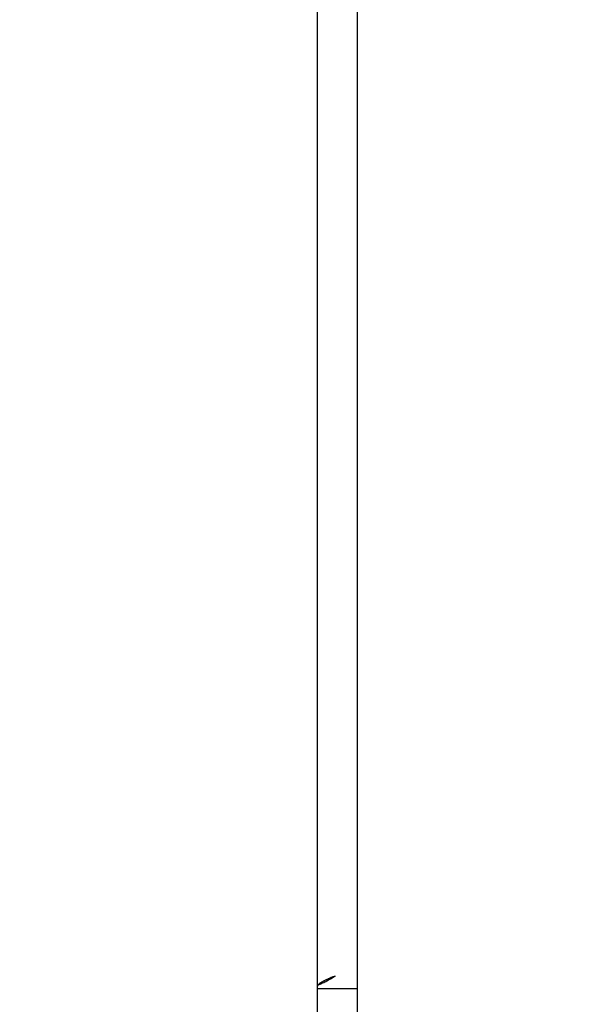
# Model space of a CAD drawing. Header units: inches. Extents: x 0 to 198, y 0 to 128.
# Tile 16 of 102: x 64.38 to 66.55, y 56.97 to 60.78. Entities that reach past the tile are written whole.
import ezdxf

# ---------------------------------------------------------------- set-up
doc = ezdxf.new("R2010")
doc.units = ezdxf.units.IN
doc.header["$LTSCALE"] = 10.872093
doc.header["$MEASUREMENT"] = 0
doc.layers.get('0').update_dxf_attribs({"linetype": 'CONTINUOUS'})
doc.layers.add('DIMENSIONS', color=7, linetype='CONTINUOUS')
doc.styles.get("Standard").update_dxf_attribs({"font": 'arial.ttf'})
doc.dimstyles.new('DIMSTYLE_1', dxfattribs={"dimtxt": 0.872093, "dimasz": 1.162791, "dimexe": 0.09, "dimexo": 0.07, "dimgap": 0.0375, "dimtad": 0, "dimtih": 1, "dimtoh": 1, "dimzin": 4, "dimdsep": 46, "dimtxsty": 'Standard', "dimblk": '_FILLED', "dimblk1": '_FILLED', "dimblk2": '_FILLED', "dimcen": 0.09, "dimazin": 1, "dimtfac": 1, "dimtofl": 0, "dimtmove": 0, "dimatfit": 3, "dimldrblk": '_FILLED', "dimfxl": 0, "dimtolj": 1, "dimtzin": 4, "dimarcsym": 0})

# ---------------------------------------------------------------- blocks, each defined once
blk = doc.blocks.new('_FILLED')
at = {"color": 0, "linetype": 'ByBlock'}
blk.add_solid([(0, 0), (-1, 0.2), (-1, -0.2)], dxfattribs=at)
blk = doc.blocks.new('*D24')
at = {"layer": 'DIMENSIONS', "color": 2, "linetype": 'Continuous'}
for p, q in [((64.2848, 74.5901), (61.9805, 74.5901)), ((65.5348, 74.5901), (67.8604, 74.5901))]:
    blk.add_line(p, q, dxfattribs=at)
at = {"layer": 'DIMENSIONS', "color": 2, "linetype": 'Continuous', "xscale": 1.1627906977, "yscale": 1.1627906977, "zscale": 1.1627906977}
blk.add_blockref('_FILLED', (64.2848, 74.5901), dxfattribs=at)
at = {"layer": 'DIMENSIONS', "color": 2, "linetype": 'Continuous', "xscale": 1.1627906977, "yscale": 1.1627906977, "zscale": 1.1627906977, "rotation": 180}
blk.add_blockref('_FILLED', (65.5348, 74.5901), dxfattribs=at)
at = {"layer": 'DIMENSIONS', "color": 2, "linetype": 'Continuous', "insert": (61.5445, 75.0261), "char_height": 0.87209, "width": 2.369888, "attachment_point": 3, "line_spacing_factor": 0.9}
blk.add_mtext('1.25', dxfattribs=at)

msp = doc.modelspace()

# ---------------------------------------------------------------- linework, layer by layer
at = {"color": 3, "linetype": 'Continuous'}
for p, q in [((65.5348, 83.4912), (65.5348, 56.7564)), ((65.6908, 83.3643), (65.6908, 56.8833)), ((65.582, 57.0671), (65.578, 57.0654)), ((65.586, 57.0688), (65.582, 57.0671)), ((65.5901, 57.0706), (65.586, 57.0688)), ((65.5963, 57.0731), (65.5901, 57.0706)), ((65.5939, 57.0702), (65.6048, 57.0765)), ((65.6048, 57.0765), (65.5963, 57.0731)), ((65.5348, 57.0287), (65.6908, 57.0287))]:
    msp.add_line(p, q, dxfattribs=at)
for points in [[(65.5387, 57.0416), (65.5394, 57.0419), (65.543, 57.0435), (65.5467, 57.0451), (65.5503, 57.0468), (65.5539, 57.0485), (65.5576, 57.0503), (65.5612, 57.0521), (65.5648, 57.054), (65.5685, 57.0559), (65.5721, 57.0579), (65.5757, 57.0599), (65.5794, 57.0619), (65.583, 57.0639), (65.5866, 57.066), (65.5939, 57.0702)], [(65.578, 57.0654), (65.5761, 57.0646), (65.5741, 57.0637), (65.5723, 57.0629), (65.5704, 57.062), (65.5686, 57.0612), (65.5668, 57.0603), (65.565, 57.0595), (65.5633, 57.0586), (65.5616, 57.0578), (65.56, 57.0569), (65.5584, 57.0561), (65.5568, 57.0552), (65.5553, 57.0544), (65.5538, 57.0535), (65.5524, 57.0526), (65.551, 57.0518), (65.5497, 57.0509), (65.5484, 57.0501), (65.5472, 57.0492), (65.546, 57.0484), (65.5449, 57.0475), (65.5438, 57.0467), (65.5428, 57.0458), (65.5419, 57.045), (65.541, 57.0441), (65.5401, 57.0433), (65.5393, 57.0424)], [(65.5393, 57.0424), (65.5386, 57.0416), (65.538, 57.0407), (65.5374, 57.0399), (65.5368, 57.039), (65.5363, 57.0382), (65.5359, 57.0373), (65.5356, 57.0365), (65.5353, 57.0356), (65.5351, 57.0347), (65.5349, 57.0339), (65.5348, 57.033), (65.5348, 57.0322)]]:
    msp.add_lwpolyline(points, dxfattribs=at)

# ---------------------------------------------------------------- dimensions: what is measured, and where the dimension line sits
at = {"layer": 'DIMENSIONS', "color": 2, "linetype": 'Continuous'}
dim = msp.add_linear_dim(base=(65.5348, 74.5901), p1=(64.2848, 83.192), p2=(65.5348, 57.0322), dimstyle='DIMSTYLE_1', dxfattribs=at)
dim.commit()
dim.dimension.update_dxf_attribs({"geometry": '*D24', "text_midpoint": (60.4005, 74.5852), "dimtype": 160})

doc.saveas('drawing.dxf')
